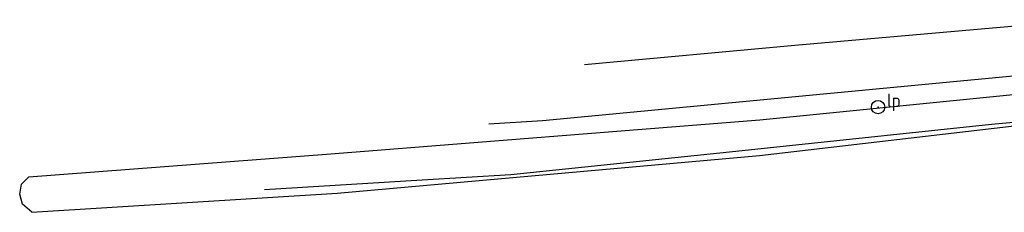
# Model space of a CAD drawing. Header units: metres. Extents: x 104634 to 105300, y 501387 to 501886.
# Tile 6 of 16: x 104634 to 104700, y 501641 to 501654. Entities that reach past the tile are written whole.
import ezdxf

# ---------------------------------------------------------------- set-up
doc = ezdxf.new("R2010")
doc.units = ezdxf.units.M
doc.header["$LTSCALE"] = 0.2
for name, color, linetype in [('G01_D', 252, 'Continuous'), ('Q21_T', 252, 'Continuous'), ('T09_T', 252, 'Continuous'), ('V00_F', 252, 'Continuous'), ('V01_T', 252, 'Continuous')]:
    doc.layers.add(name, color=color, linetype=linetype)
doc.styles.add('ISO', font='ISO.shx')

# ---------------------------------------------------------------- blocks, each defined once
blk = doc.blocks.new('RONDJE', base_point=(5, 0))
at = {"color": 0}
blk.add_circle((5, 0), 0.45, dxfattribs=at)
blk.add_point((5, 0), dxfattribs=at)
blk = doc.blocks.new('50', base_point=(5, 30))
at = {"color": 0}
blk.add_blockref('RONDJE', (5, 30), dxfattribs=at)
at = {"color": 0, "style": 'ISO'}
blk.add_attdef('50', (5.6, 30), '', height=0.9, dxfattribs=at)

msp = doc.modelspace()

# ---------------------------------------------------------------- linework, layer by layer
at = {"layer": 'G01_D', "linetype": 'Continuous'}
msp.add_lwpolyline([(104650.312, 501642.367), (104660.907, 501643.008), (104666.86, 501643.369), (104681.518, 501644.897), (104699.1, 501646.748), (104714.841, 501648.166), (104726.441, 501648.945)], dxfattribs=at)
at = {"layer": 'T09_T', "linetype": 'Continuous'}
for points in [[(104634.713, 501640.845), (104634.075, 501641.386), (104633.896, 501642.06), (104634.017, 501642.722), (104634.518, 501643.205), (104654.775, 501644.746), (104683.555, 501647.04), (104701.225, 501648.783), (104726.576, 501650.896), (104727.225, 501650.159), (104727.255, 501649.162), (104726.807, 501648.55), (104725.432, 501648.354)], [(104634.713, 501640.845), (104655.188, 501642.117), (104683.541, 501644.654), (104701.583, 501646.75), (104725.432, 501648.354)]]:
    msp.add_lwpolyline(points, dxfattribs=at)
at = {"layer": 'V00_F', "linetype": 'Continuous'}
msp.add_lwpolyline([(104671.8, 501650.739), (104685.899, 501652.028), (104701.472, 501653.393), (104705.504, 501653.73)], dxfattribs=at)
at = {"layer": 'V01_T', "linetype": 'Continuous'}
msp.add_lwpolyline([(104704.563, 501650.33), (104668.983, 501646.971), (104665.379, 501646.741)], dxfattribs=at)

# ---------------------------------------------------------------- block references
at = {"layer": 'Q21_T', "linetype": 'Continuous'}
ref = msp.add_blockref('50', (104691.489, 501647.882), dxfattribs=at)
ref.add_attrib('50', 'lp', (104692.089, 501647.882), dxfattribs={"color": 0, "height": 0.9, "style": 'ISO'})

doc.saveas('drawing.dxf')
